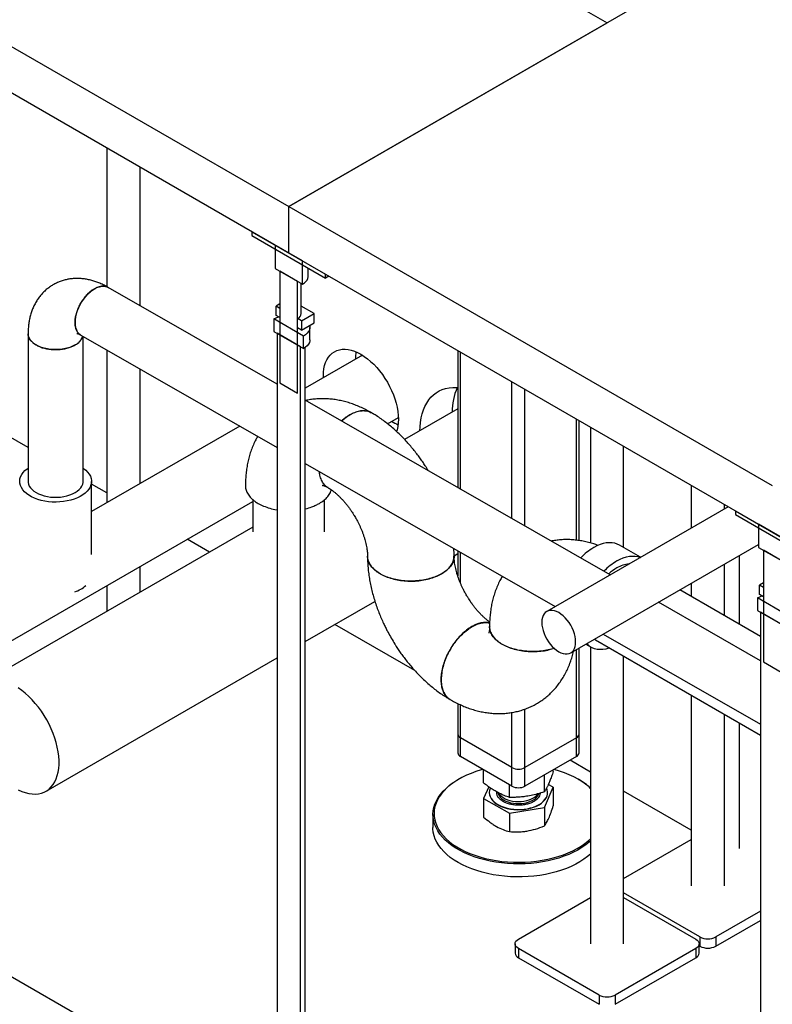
# Model space of a CAD drawing. Header units: millimetres. Extents: x 0 to 841, y 0 to 594.
# Tile 199 of 256: x 627 to 654, y 386 to 421. Entities that reach past the tile are written whole.
import ezdxf

# ---------------------------------------------------------------- set-up
doc = ezdxf.new("R2010")
doc.units = ezdxf.units.MM
doc.layers.add('TRAIT-FORT', color=4, linetype='Continuous', lineweight=25)

msp = doc.modelspace()

# ---------------------------------------------------------------- linework, layer by layer
at = {"layer": 'TRAIT-FORT', "color": 4, "linetype": 'Continuous', "lineweight": 25}
for p, q in [((630.969, 430.477), (647.94, 420.681)), ((619.797, 424.028), (636.768, 414.231)), ((653.738, 424.028), (636.768, 414.231)), ((636.768, 412.598), (619.797, 422.395)), ((721.62, 332.585), (568.885, 420.757)), ((636.768, 414.231), (647.94, 420.681)), ((630.389, 416.28), (630.389, 411.416)), ((631.549, 410.753), (631.549, 415.61)), ((636.768, 412.598), (636.768, 414.231)), ((636.768, 414.231), (653.738, 404.434)), ((635.476, 413.343), (638.059, 411.852)), ((635.476, 413.343), (635.476, 413.213)), ((635.476, 413.213), (638.059, 411.722)), ((636.287, 412.875), (636.287, 412.059)), ((637.248, 412.32), (636.287, 412.875)), ((653.738, 402.801), (636.768, 412.598)), ((637.248, 411.504), (637.248, 412.32)), ((637.448, 411.781), (637.448, 412.075)), ((636.287, 412.059), (637.248, 411.504)), ((636.456, 411.961), (636.456, 408.042)), ((637.079, 411.602), (636.456, 411.961)), ((638.059, 411.722), (638.059, 411.852)), ((638.172, 411.787), (638.059, 411.722)), ((636.357, 408), (630.434, 411.392)), ((637.079, 407.682), (637.079, 411.602)), ((637.208, 410.478), (637.208, 411.527)), ((636.456, 410.812), (636.322, 410.735)), ((636.456, 410.657), (636.322, 410.735)), ((636.322, 410.408), (636.322, 410.735)), ((637.659, 410.478), (637.208, 410.738)), ((636.456, 410.331), (636.322, 410.408)), ((636.456, 410.657), (636.456, 410.331)), ((637.213, 410.221), (637.659, 410.478)), ((637.659, 410.151), (637.659, 410.478)), ((636.244, 410.29), (636.244, 409.849)), ((637.291, 409.686), (636.244, 410.29)), ((637.213, 410.221), (637.079, 410.298)), ((637.079, 409.971), (637.079, 410.298)), ((637.213, 410.221), (637.213, 409.894)), ((637.213, 409.894), (637.659, 410.151)), ((627.62, 409.766), (627.62, 404.582)), ((629.472, 409.716), (636.357, 405.774)), ((629.552, 404.582), (629.552, 409.671)), ((636.244, 409.849), (637.291, 409.245)), ((636.357, 409.784), (636.357, 381.972)), ((637.178, 409.31), (636.357, 409.784)), ((637.213, 409.894), (637.079, 409.971)), ((637.291, 409.245), (637.291, 409.686)), ((637.508, 409.547), (637.508, 409.988)), ((627.62, 405.775), (621.183, 409.491)), ((637.178, 381.499), (637.178, 409.31)), ((630.389, 409.191), (630.389, 403.836)), ((637.348, 381.896), (637.348, 409.282)), ((639.354, 409.011), (637.348, 407.853)), ((639.354, 409.011), (637.348, 407.853)), ((642.698, 409.174), (642.698, 404.369)), ((642.792, 404.316), (642.792, 409.12)), ((631.549, 404.505), (631.549, 408.527)), ((636.456, 408.042), (637.079, 407.682)), ((644.602, 403.279), (644.602, 408.075)), ((645.055, 403.02), (645.055, 407.814)), ((648.052, 401.304), (637.348, 407.433)), ((642.698, 407.129), (640.835, 406.053)), ((642.698, 407.129), (640.835, 406.053)), ((640.232, 406.608), (640.614, 406.829)), ((640.232, 406.608), (640.614, 406.829)), ((646.865, 402.518), (646.865, 406.769)), ((646.959, 402.505), (646.959, 406.715)), ((635.047, 406.524), (629.846, 403.522)), ((635.047, 406.524), (629.846, 403.522)), ((647.36, 406.483), (647.36, 402.419)), ((648.52, 402.259), (648.52, 405.813)), ((637.348, 405.207), (646.116, 400.186)), ((629.846, 402.019), (629.846, 404.582)), ((629.846, 402.019), (629.846, 404.582)), ((630.389, 404.176), (629.846, 404.49)), ((650.895, 404.442), (650.895, 402.945)), ((623.538, 396.971), (635.508, 403.881)), ((623.538, 396.971), (635.508, 403.881)), ((635.508, 403.942), (635.508, 402.807)), ((635.508, 403.942), (635.508, 402.807)), ((638.028, 402.807), (638.028, 403.943)), ((638.028, 402.807), (638.028, 403.943)), ((652.055, 403.615), (652.055, 403.772)), ((652.192, 403.693), (645.823, 400.017)), ((652.447, 403.546), (655.029, 402.056)), ((652.447, 403.546), (652.447, 403.416)), ((652.447, 403.416), (655.029, 401.925)), ((635.508, 402.977), (626.051, 397.518)), ((635.508, 402.977), (626.051, 397.518)), ((653.257, 403.079), (653.257, 402.262)), ((654.219, 402.523), (653.257, 403.079)), ((633.987, 402.099), (633.204, 402.551)), ((642.57, 401.974), (642.698, 402.048)), ((642.57, 401.974), (642.698, 402.048)), ((642.698, 402.143), (642.698, 401.262)), ((642.792, 401.013), (642.792, 402.089)), ((646.663, 398.562), (653.257, 402.369)), ((649.114, 401.916), (648.37, 402.346)), ((653.257, 402.262), (654.219, 401.707)), ((654.049, 401.805), (653.427, 402.164)), ((653.427, 402.164), (653.427, 398.245)), ((652.579, 401.977), (652.579, 399.573)), ((631.549, 400.692), (631.549, 401.596)), ((652.055, 399.874), (652.055, 401.675)), ((650.895, 401.005), (650.895, 400.543)), ((653.427, 401.016), (653.293, 400.938)), ((630.389, 400.926), (630.389, 400.023)), ((653.328, 399.141), (650.495, 400.774)), ((653.427, 400.86), (653.293, 400.938)), ((653.293, 400.611), (653.293, 400.938)), ((653.427, 400.86), (653.427, 400.534)), ((637.348, 398.959), (639.792, 400.37)), ((637.348, 398.959), (639.792, 400.37)), ((653.328, 398.283), (649.739, 400.338)), ((654.261, 399.889), (653.215, 400.493)), ((653.215, 400.493), (653.215, 400.052)), ((653.427, 400.534), (653.293, 400.611)), ((653.215, 400.052), (654.261, 399.448)), ((653.328, 399.987), (653.328, 372.175)), ((654.148, 399.513), (653.328, 399.987)), ((641.197, 397.937), (638.387, 399.559)), ((647.533, 399.018), (653.328, 395.678)), ((647.803, 399.22), (653.328, 396.057)), ((646.865, 395.579), (646.865, 398.678)), ((646.959, 395.71), (646.959, 398.733)), ((647.194, 398.868), (647.382, 398.759)), ((647.36, 398.772), (647.36, 388.346)), ((628.251, 393.708), (636.357, 398.387)), ((628.251, 393.708), (636.357, 398.387)), ((648.52, 388.346), (648.52, 398.45)), ((653.427, 398.245), (654.049, 397.885)), ((650.895, 397.08), (650.895, 390.387)), ((642.698, 396.784), (642.698, 395.71)), ((642.792, 395.579), (642.792, 396.739)), ((645.055, 394.534), (645.055, 396.587)), ((644.602, 394.534), (644.602, 396.469)), ((652.055, 390.387), (652.055, 396.412)), ((652.579, 396.11), (652.579, 391.693)), ((642.698, 395.71), (642.698, 395.057)), ((644.602, 394.534), (642.792, 395.579)), ((642.792, 394.926), (642.792, 395.579)), ((646.865, 395.579), (645.055, 394.534)), ((646.865, 394.926), (646.865, 395.579)), ((646.959, 395.057), (646.959, 395.71)), ((644.602, 393.881), (642.792, 394.926)), ((646.865, 394.926), (645.055, 393.881)), ((647.36, 394.379), (646.639, 394.796)), ((643.606, 393.997), (643.606, 394.456)), ((644.602, 393.881), (644.602, 394.534)), ((645.055, 393.881), (645.055, 394.534)), ((646.051, 394.394), (646.051, 394.456)), ((642.735, 394.126), (642.707, 394.109)), ((645.738, 393.684), (645.738, 394.275)), ((646.95, 394.109), (646.922, 394.126)), ((643.788, 393.86), (643.606, 393.447)), ((644.515, 393.485), (644.515, 393.932)), ((645.738, 393.134), (646.051, 393.844)), ((646.051, 393.844), (645.876, 393.943)), ((646.051, 393.844), (646.051, 393.196)), ((643.606, 393.447), (644.515, 392.935)), ((643.606, 393.447), (643.606, 392.799)), ((643.806, 393.652), (643.806, 393.646)), ((645.851, 393.646), (645.851, 393.652)), ((650.895, 392.338), (648.52, 393.71)), ((644.515, 392.935), (645.738, 393.134)), ((645.738, 393.134), (645.738, 392.485)), ((641.829, 392.885), (641.829, 392.428)), ((644.515, 392.935), (644.515, 392.287)), ((648.52, 390.64), (650.895, 392.011)), ((644.829, 388.509), (647.36, 389.97)), ((651.193, 388.59), (648.52, 390.133)), ((648.52, 389.97), (651.051, 388.509)), ((653.328, 389.497), (651.758, 388.59)), ((651.758, 388.264), (653.328, 389.17)), ((651.193, 388.59), (651.193, 388.264)), ((651.758, 388.59), (651.758, 388.264)), ((644.711, 388.346), (644.711, 388.019)), ((651.168, 388.019), (651.168, 388.346)), ((651.168, 388.278), (651.193, 388.264)), ((647.657, 386.549), (644.829, 388.182)), ((644.829, 388.182), (644.829, 387.856)), ((651.051, 388.182), (648.223, 386.549)), ((651.051, 388.182), (651.051, 387.856)), ((644.829, 387.856), (647.657, 386.223)), ((648.223, 386.223), (651.051, 387.856)), ((647.657, 386.549), (647.657, 386.223)), ((648.223, 386.549), (648.223, 386.223))]:
    msp.add_line(p, q, dxfattribs=at)
at = {"layer": 'TRAIT-FORT', "color": 4, "linetype": 'Continuous', "lineweight": 25, "flags": 128}
for points in [[(637.248, 411.504), (637.315, 411.548), (637.369, 411.598), (637.409, 411.652), (637.436, 411.708), (637.447, 411.767), (637.448, 411.781)], [(630.432, 411.393), (630.403, 411.408), (630.338, 411.429), (630.267, 411.438), (630.191, 411.433), (630.113, 411.416), (630.031, 411.387), (629.949, 411.345)], [(629.949, 411.345), (629.867, 411.292), (629.786, 411.228), (629.707, 411.154), (629.632, 411.071), (629.562, 410.981), (629.497, 410.885), (629.439, 410.784), (629.388, 410.679), (629.346, 410.573), (629.312, 410.466), (629.288, 410.361), (629.273, 410.258), (629.269, 410.16), (629.274, 410.068), (629.289, 409.983), (629.314, 409.906), (629.348, 409.838), (629.391, 409.781), (629.442, 409.735), (629.472, 409.716)], [(636.244, 410.29), (636.324, 410.33), (636.405, 410.36)], [(637.497, 410.058), (637.506, 410.018), (637.506, 409.957), (637.491, 409.897), (637.461, 409.839), (637.417, 409.783), (637.36, 409.732), (637.291, 409.686)], [(629.269, 409.371), (629.181, 409.327), (629.085, 409.288), (628.982, 409.257), (628.873, 409.233), (628.76, 409.217), (628.644, 409.209), (628.527, 409.209), (628.412, 409.217), (628.298, 409.233), (628.189, 409.257), (628.086, 409.288), (627.99, 409.327), (627.903, 409.371), (627.825, 409.422), (627.759, 409.477), (627.705, 409.537), (627.663, 409.6), (627.636, 409.665), (627.621, 409.732), (627.62, 409.766)], [(637.508, 409.547), (637.506, 409.516), (637.491, 409.456), (637.461, 409.398), (637.417, 409.342), (637.36, 409.291), (637.291, 409.245)], [(637.985, 408.22), (637.984, 408.284), (637.989, 408.414), (638.004, 408.537), (638.028, 408.652), (638.063, 408.758), (638.107, 408.855), (638.16, 408.942), (638.222, 409.018), (638.291, 409.083), (638.369, 409.136), (638.454, 409.177), (638.545, 409.205), (638.642, 409.22), (638.743, 409.223), (638.849, 409.212), (638.959, 409.189), (639.071, 409.153), (639.185, 409.105), (639.299, 409.044), (639.414, 408.972), (639.528, 408.889), (639.64, 408.796), (639.75, 408.693), (639.856, 408.581), (639.957, 408.461), (640.054, 408.334), (640.145, 408.2), (640.23, 408.062), (640.308, 407.919), (640.377, 407.774), (640.439, 407.626), (640.492, 407.478), (640.536, 407.33), (640.571, 407.184), (640.595, 407.04), (640.61, 406.9), (640.615, 406.765), (640.61, 406.635), (640.595, 406.513), (640.571, 406.397), (640.552, 406.334)], [(641.371, 406.362), (641.376, 406.495), (641.391, 406.655), (641.415, 406.808), (641.45, 406.953), (641.494, 407.089), (641.547, 407.216), (641.609, 407.333), (641.68, 407.44), (641.76, 407.536), (641.848, 407.621), (641.943, 407.695), (642.046, 407.756), (642.156, 407.805), (642.272, 407.842), (642.394, 407.866), (642.521, 407.878), (642.652, 407.876), (642.698, 407.873)], [(629.552, 405.049), (629.566, 405.039), (629.645, 404.976), (629.711, 404.909), (629.765, 404.838), (629.806, 404.764), (629.832, 404.688), (629.845, 404.611), (629.843, 404.534), (629.827, 404.457), (629.797, 404.381), (629.753, 404.308), (629.696, 404.238), (629.626, 404.172), (629.545, 404.11), (629.453, 404.054), (629.351, 404.004), (629.24, 403.96), (629.122, 403.924), (628.997, 403.895), (628.868, 403.873), (628.736, 403.86), (628.602, 403.855), (628.468, 403.858), (628.336, 403.869), (628.206, 403.888), (628.08, 403.916), (627.961, 403.95), (627.848, 403.992), (627.743, 404.041), (627.649, 404.096), (627.564, 404.156), (627.492, 404.221), (627.431, 404.29), (627.384, 404.363), (627.351, 404.438), (627.331, 404.514), (627.326, 404.592), (627.335, 404.669), (627.358, 404.745), (627.395, 404.82), (627.445, 404.891), (627.509, 404.96), (627.584, 405.024), (627.62, 405.049)], [(629.552, 405.049), (629.566, 405.039), (629.645, 404.976), (629.711, 404.909), (629.765, 404.838), (629.806, 404.764), (629.832, 404.688), (629.845, 404.611), (629.843, 404.534), (629.827, 404.457), (629.797, 404.381), (629.753, 404.308), (629.696, 404.238), (629.626, 404.172), (629.545, 404.11), (629.453, 404.054), (629.351, 404.004), (629.24, 403.96), (629.122, 403.924), (628.997, 403.895), (628.868, 403.873), (628.736, 403.86), (628.602, 403.855), (628.468, 403.858), (628.336, 403.869), (628.206, 403.888), (628.08, 403.916), (627.961, 403.95), (627.848, 403.992), (627.743, 404.041), (627.649, 404.096), (627.564, 404.156), (627.492, 404.221), (627.431, 404.29), (627.384, 404.363), (627.351, 404.438), (627.331, 404.514), (627.326, 404.592), (627.335, 404.669), (627.358, 404.745), (627.395, 404.82), (627.445, 404.891), (627.509, 404.96), (627.584, 405.024), (627.62, 405.049)], [(627.62, 404.582), (627.621, 404.548), (627.636, 404.482), (627.663, 404.416), (627.705, 404.353), (627.759, 404.294), (627.825, 404.238), (627.903, 404.188), (627.99, 404.143), (628.086, 404.105), (628.189, 404.073), (628.298, 404.05), (628.412, 404.033), (628.527, 404.025), (628.644, 404.025), (628.76, 404.033), (628.873, 404.05), (628.982, 404.073), (629.085, 404.105), (629.181, 404.143), (629.269, 404.188)], [(629.269, 404.188), (629.346, 404.238), (629.412, 404.294), (629.467, 404.353), (629.508, 404.416), (629.536, 404.482), (629.55, 404.548), (629.552, 404.582)], [(648.37, 402.346), (648.297, 402.381), (648.209, 402.41), (648.114, 402.426), (648.015, 402.43), (647.911, 402.42), (647.804, 402.398), (647.694, 402.363), (647.582, 402.316), (647.47, 402.257)], [(648.282, 401.788), (648.395, 401.847), (648.506, 401.894), (648.616, 401.929), (648.724, 401.951), (648.827, 401.961), (648.927, 401.957), (649.021, 401.941), (649.108, 401.913)], [(653.215, 400.493), (653.295, 400.533), (653.376, 400.563)], [(646.243, 398.603), (646.32, 398.564), (646.397, 398.538), (646.47, 398.524), (646.54, 398.524), (646.604, 398.536), (646.663, 398.562), (646.714, 398.6), (646.757, 398.649), (646.792, 398.71), (646.817, 398.78), (646.832, 398.86), (646.837, 398.946), (646.832, 399.039), (646.817, 399.135), (646.792, 399.235), (646.757, 399.335), (646.714, 399.435), (646.663, 399.532), (646.604, 399.625), (646.54, 399.712), (646.47, 399.792), (646.397, 399.863), (646.32, 399.924), (646.243, 399.975), (646.165, 400.014), (646.089, 400.04), (646.015, 400.054), (645.946, 400.055), (645.881, 400.042), (645.823, 400.017), (645.772, 399.979), (645.728, 399.929), (645.694, 399.868), (645.669, 399.798), (645.654, 399.719), (645.649, 399.632), (645.654, 399.54), (645.669, 399.443), (645.694, 399.343), (645.728, 399.243), (645.772, 399.144), (645.823, 399.047), (645.881, 398.954), (645.946, 398.867), (646.015, 398.787), (646.089, 398.715), (646.165, 398.654), (646.243, 398.603)], [(647.496, 399.042), (647.506, 399.035), (647.533, 399.018)], [(648.03, 398.732), (648.003, 398.723), (647.894, 398.694), (647.789, 398.678), (647.687, 398.675), (647.59, 398.685), (647.498, 398.707), (647.413, 398.743), (647.334, 398.79), (647.263, 398.85), (647.227, 398.887)], [(627.276, 393.75), (627.4, 393.696), (627.523, 393.654), (627.644, 393.625), (627.761, 393.608), (627.874, 393.605), (627.982, 393.615), (628.085, 393.637), (628.182, 393.673), (628.273, 393.721), (628.356, 393.781), (628.431, 393.853), (628.498, 393.937), (628.556, 394.031), (628.605, 394.136), (628.645, 394.251), (628.675, 394.374), (628.695, 394.505), (628.705, 394.643), (628.705, 394.788), (628.695, 394.938), (628.675, 395.092), (628.645, 395.25), (628.605, 395.41), (628.556, 395.572), (628.498, 395.733), (628.431, 395.894), (628.356, 396.053), (628.273, 396.21), (628.182, 396.362), (628.085, 396.509), (627.982, 396.651), (627.874, 396.786), (627.761, 396.914), (627.644, 397.032), (627.523, 397.142), (627.4, 397.242), (627.276, 397.331)], [(627.276, 393.75), (627.4, 393.696), (627.523, 393.654), (627.644, 393.625), (627.761, 393.608), (627.874, 393.605), (627.982, 393.615), (628.085, 393.637), (628.182, 393.673), (628.273, 393.721), (628.356, 393.781), (628.431, 393.853), (628.498, 393.937), (628.556, 394.031), (628.605, 394.136), (628.645, 394.251), (628.675, 394.374), (628.695, 394.505), (628.705, 394.643), (628.705, 394.788), (628.695, 394.938), (628.675, 395.092), (628.645, 395.25), (628.605, 395.41), (628.556, 395.572), (628.498, 395.733), (628.431, 395.894), (628.356, 396.053), (628.273, 396.21), (628.182, 396.362), (628.085, 396.509), (627.982, 396.651), (627.874, 396.786), (627.761, 396.914), (627.644, 397.032), (627.523, 397.142), (627.4, 397.242), (627.276, 397.331)], [(643.585, 394.468), (643.519, 394.45), (643.339, 394.394), (643.166, 394.331), (643.001, 394.262), (642.845, 394.186), (642.698, 394.104), (642.561, 394.016), (642.435, 393.923), (642.321, 393.825), (642.218, 393.723), (642.128, 393.617), (642.051, 393.508), (641.987, 393.396), (641.937, 393.282), (641.9, 393.166), (641.877, 393.049), (641.869, 392.931), (641.874, 392.813), (641.894, 392.695), (641.927, 392.579), (641.975, 392.464), (642.036, 392.352), (642.11, 392.242), (642.197, 392.135), (642.297, 392.032), (642.409, 391.933), (642.532, 391.839), (642.666, 391.75), (642.811, 391.667), (642.965, 391.59), (643.128, 391.519), (643.3, 391.454), (643.478, 391.397), (643.663, 391.347), (643.853, 391.304), (644.049, 391.269), (644.247, 391.242), (644.449, 391.223), (644.652, 391.212), (644.857, 391.209), (645.061, 391.214), (645.264, 391.227), (645.465, 391.249), (645.663, 391.278), (645.857, 391.315)], [(647.36, 393.803), (647.306, 393.853), (647.188, 393.949), (647.059, 394.041), (646.92, 394.127), (646.77, 394.207), (646.611, 394.281), (646.444, 394.349), (646.269, 394.41), (646.087, 394.464), (646.072, 394.468)], [(645.871, 391.261), (645.674, 391.223), (645.473, 391.193), (645.27, 391.172), (645.064, 391.158), (644.857, 391.153), (644.65, 391.156), (644.444, 391.167), (644.24, 391.187), (644.038, 391.214), (643.84, 391.25), (643.647, 391.293), (643.46, 391.344), (643.279, 391.402), (643.105, 391.467), (642.94, 391.539), (642.784, 391.618), (642.637, 391.702), (642.501, 391.792), (642.376, 391.887), (642.263, 391.987), (642.161, 392.092), (642.073, 392.2), (641.998, 392.311), (641.936, 392.425), (641.888, 392.542), (641.854, 392.66), (641.834, 392.779), (641.829, 392.898), (641.837, 393.018), (641.86, 393.136), (641.898, 393.254), (641.949, 393.37), (642.014, 393.483), (642.092, 393.594), (642.183, 393.701), (642.287, 393.805), (642.403, 393.904), (642.531, 393.998), (642.669, 394.087), (642.707, 394.109)], [(643.847, 393.818), (643.838, 393.798), (643.815, 393.729), (643.806, 393.66), (643.812, 393.59), (643.832, 393.521), (643.866, 393.454), (643.913, 393.389), (643.974, 393.329), (644.046, 393.273), (644.129, 393.222), (644.222, 393.177), (644.324, 393.139), (644.432, 393.108), (644.547, 393.085), (644.665, 393.07), (644.785, 393.063), (644.907, 393.064), (645.027, 393.073), (645.144, 393.091), (645.257, 393.116), (645.363, 393.149), (645.463, 393.189), (645.553, 393.236), (645.633, 393.288), (645.702, 393.346), (645.759, 393.408), (645.802, 393.473), (645.832, 393.541), (645.848, 393.61), (645.85, 393.68), (645.837, 393.749), (645.815, 393.808)], [(643.806, 393.646), (643.812, 393.583), (643.832, 393.514), (643.866, 393.447), (643.913, 393.383), (643.974, 393.322), (644.046, 393.266), (644.129, 393.215), (644.222, 393.171), (644.324, 393.133), (644.432, 393.102), (644.547, 393.079), (644.665, 393.063), (644.785, 393.056), (644.907, 393.057), (645.027, 393.067), (645.144, 393.084), (645.257, 393.11), (645.363, 393.143), (645.463, 393.183), (645.553, 393.229), (645.633, 393.282), (645.702, 393.339), (645.759, 393.401), (645.802, 393.466), (645.832, 393.534), (645.848, 393.603), (645.851, 393.646)], [(644.109, 393.667), (644.11, 393.658), (644.124, 393.601), (644.151, 393.545), (644.191, 393.492), (644.244, 393.442), (644.308, 393.398), (644.382, 393.359), (644.465, 393.326), (644.555, 393.3), (644.651, 393.282)], [(644.135, 393.644), (644.143, 393.629), (644.18, 393.575), (644.23, 393.525), (644.291, 393.479), (644.363, 393.439), (644.444, 393.404), (644.532, 393.377), (644.626, 393.357), (644.725, 393.344), (644.825, 393.34), (644.925, 393.344), (645.023, 393.356), (645.118, 393.375), (645.207, 393.402), (645.288, 393.436), (645.361, 393.476), (645.423, 393.521), (645.474, 393.571), (645.503, 393.61)], [(644.651, 393.282), (644.749, 393.272), (644.85, 393.27), (644.95, 393.275), (645.047, 393.289), (645.141, 393.31), (645.228, 393.339), (645.307, 393.375), (645.378, 393.416), (645.437, 393.463), (645.485, 393.514), (645.52, 393.568), (645.541, 393.623)], [(647.36, 391.498), (647.254, 391.408), (647.127, 391.314), (646.988, 391.225), (646.839, 391.142), (646.681, 391.065), (646.514, 390.995), (646.338, 390.931), (646.156, 390.874), (645.967, 390.825), (645.773, 390.784), (645.574, 390.75), (645.372, 390.724), (645.167, 390.707), (644.961, 390.697), (644.754, 390.696), (644.547, 390.703), (644.341, 390.719), (644.138, 390.742), (643.939, 390.774), (643.743, 390.813), (643.553, 390.86), (643.368, 390.915), (643.191, 390.976), (643.022, 391.045), (642.861, 391.12), (642.709, 391.202), (642.568, 391.289), (642.437, 391.382), (642.318, 391.48), (642.21, 391.582), (642.116, 391.688), (642.034, 391.798), (641.965, 391.911), (641.91, 392.026), (641.869, 392.143), (641.842, 392.262), (641.83, 392.381), (641.829, 392.428)], [(645.857, 391.315), (646.046, 391.36), (646.229, 391.412), (646.406, 391.471), (646.575, 391.538), (646.735, 391.61), (646.887, 391.69), (647.029, 391.774), (647.16, 391.865), (647.281, 391.96), (647.36, 392.032)], [(647.36, 391.955), (647.314, 391.915), (647.192, 391.818), (647.059, 391.726), (646.915, 391.64), (646.761, 391.56), (646.598, 391.486), (646.427, 391.419), (646.248, 391.359), (646.062, 391.306), (645.871, 391.261)], [(644.829, 388.182), (644.779, 388.217), (644.742, 388.257), (644.719, 388.3), (644.711, 388.346), (644.719, 388.391), (644.742, 388.434), (644.779, 388.474), (644.829, 388.509)], [(651.051, 388.509), (651.101, 388.474), (651.138, 388.434), (651.161, 388.391), (651.168, 388.346), (651.161, 388.3), (651.138, 388.257), (651.101, 388.217), (651.051, 388.182)]]:
    msp.add_lwpolyline(points, dxfattribs=at)
at = {"layer": 'TRAIT-FORT', "color": 4, "linetype": 'Continuous', "lineweight": 25}
for centre, radius, start, end in [((636.99, 410.498), 0.219, 294.0289, 354.6509), ((629.034, 409.851), 0.534, 296.0146, 341.0015), ((640.752, 408.937), 1.637, 173.1911, 182.213), ((644.605, 407.027), 2.103, 156.2409, 180.3164), ((641.249, 408.076), 1.637, 237.7813, 246.8039), ((648.597, 400.364), 2.203, 120.7694, 135.8809), ((649.393, 399.916), 2.176, 120.68, 135.8851), ((649.145, 400.071), 1.707, 120.3788, 132.2092), ((648.802, 400.695), 0.995, 94.979, 121.5352), ((628.889, 401.796), 1.155, 289.0281, 310.9665), ((642.859, 395.726), 0.161, 185.6948, 245.6253), ((646.799, 395.726), 0.161, 294.3747, 354.3052), ((642.859, 395.073), 0.161, 185.6948, 245.6253), ((646.799, 395.073), 0.161, 294.3747, 354.3052), ((644.829, 394.971), 0.492, 242.6097, 297.3903), ((645.794, 392.072), 2.343, 48.0653, 60.434), ((644.829, 394.318), 0.492, 242.6097, 297.3903), ((651.475, 389.136), 0.615, 242.6097, 297.3903), ((651.475, 388.81), 0.615, 242.6097, 297.3903), ((644.912, 388.039), 0.201, 185.6948, 245.6253), ((650.968, 388.039), 0.201, 294.3747, 354.3052), ((647.94, 387.095), 0.615, 242.6097, 297.3903)]:
    msp.add_arc(centre, radius, start, end, dxfattribs=at)
for points, knots in [([(630.435, 411.391), (630.431, 411.393), (630.382, 411.423), (630.285, 411.472), (630.144, 411.538), (629.999, 411.593), (629.854, 411.638), (629.707, 411.673), (629.56, 411.696), (629.414, 411.707), (629.269, 411.707), (629.126, 411.696), (628.986, 411.673), (628.848, 411.638), (628.714, 411.591), (628.585, 411.533), (628.461, 411.464), (628.342, 411.383), (628.23, 411.292), (628.125, 411.189), (628.028, 411.075), (627.94, 410.951), (627.86, 410.816), (627.793, 410.676), (627.738, 410.532), (627.694, 410.386), (627.66, 410.234), (627.636, 410.077), (627.622, 409.92), (627.621, 409.815), (627.62, 409.766)], [0, 0, 0, 0, 0.002884, 0.040637, 0.078455, 0.1162, 0.153736, 0.190953, 0.227777, 0.264179, 0.300175, 0.335813, 0.37117, 0.406337, 0.441418, 0.476521, 0.511766, 0.547275, 0.583148, 0.619519, 0.656543, 0.694385, 0.733224, 0.773245, 0.810139, 0.847766, 0.88608, 0.924984, 0.964327, 1, 1, 1, 1]), ([(629.47, 409.721), (629.461, 409.725), (629.423, 409.743), (629.371, 409.799), (629.317, 409.886), (629.283, 409.993), (629.266, 410.117), (629.27, 410.251), (629.293, 410.396), (629.334, 410.544), (629.394, 410.694), (629.468, 410.838), (629.557, 410.976), (629.657, 411.1), (629.766, 411.21), (629.865, 411.289), (629.966, 411.354), (630.066, 411.402), (630.178, 411.434), (630.284, 411.439), (630.37, 411.425), (630.416, 411.399), (630.433, 411.389)], [0, 0, 0, 0, 0.017723, 0.07218, 0.125102, 0.179559, 0.232481, 0.286938, 0.33986, 0.394317, 0.447239, 0.501696, 0.554618, 0.609074, 0.661996, 0.716453, 0.749984, 0.802906, 0.857362, 0.910284, 0.964741, 1, 1, 1, 1]), ([(627.623, 409.766), (627.622, 409.755), (627.619, 409.713), (627.641, 409.641), (627.689, 409.55), (627.765, 409.467), (627.864, 409.391), (627.982, 409.327), (628.119, 409.274), (628.268, 409.236), (628.427, 409.213), (628.589, 409.205), (628.753, 409.214), (628.91, 409.238), (629.06, 409.277), (629.179, 409.323), (629.285, 409.378), (629.377, 409.441), (629.459, 409.522), (629.515, 409.602), (629.53, 409.656), (629.537, 409.679)], [0, 0, 0, 0, 0.0185568, 0.0758817, 0.1315911, 0.188916, 0.2446253, 0.3019502, 0.3576596, 0.4149845, 0.4706938, 0.5280187, 0.5837281, 0.641053, 0.6967623, 0.7540872, 0.7893836, 0.8450929, 0.9024178, 0.9581271, 1, 1, 1, 1]), ([(629.335, 409.775), (629.335, 409.775), (629.333, 409.775), (629.342, 409.774), (629.36, 409.769), (629.389, 409.758), (629.424, 409.743), (629.454, 409.726), (629.469, 409.718)], [0, 0, 0, 0, 0.067302, 0.258991, 0.446118, 0.631323, 0.816195, 1, 1, 1, 1]), ([(639.665, 406.994), (639.655, 407), (639.587, 407.041), (639.458, 407.108), (639.277, 407.194), (639.093, 407.269), (638.908, 407.334), (638.722, 407.387), (638.535, 407.43), (638.348, 407.46), (638.163, 407.479), (637.978, 407.487), (637.796, 407.482), (637.616, 407.466), (637.473, 407.445), (637.392, 407.426), (637.369, 407.421)], [0, 0, 0, 0, 0.013689, 0.096016, 0.178365, 0.260529, 0.342306, 0.423514, 0.504011, 0.583704, 0.662553, 0.740571, 0.817814, 0.894373, 0.970361, 1, 1, 1, 1]), ([(638.619, 406.705), (638.636, 406.722), (638.69, 406.774), (638.787, 406.846), (638.866, 406.895), (638.906, 406.92)], [0, 0, 0, 0, 0.183579, 0.59179, 1, 1, 1, 1]), ([(639.673, 406.99), (639.672, 406.991), (639.632, 407.022), (639.531, 407.051), (639.377, 407.069), (639.206, 407.043), (639.05, 406.988), (638.892, 406.906), (638.756, 406.818), (638.663, 406.733), (638.627, 406.701)], [0, 0, 0, 0, 0.007046, 0.164168, 0.325846, 0.482968, 0.644646, 0.744195, 0.901317, 1, 1, 1, 1]), ([(638.906, 406.92), (638.966, 406.951), (639.087, 407.014), (639.263, 407.062), (639.429, 407.07), (639.565, 407.048), (639.635, 407.007), (639.663, 406.991)], [0, 0, 0, 0, 0.215228, 0.4304559, 0.6456839, 0.8609119, 1, 1, 1, 1]), ([(641.662, 404.963), (641.646, 404.99), (641.613, 405.046), (641.548, 405.147), (641.468, 405.268), (641.368, 405.409), (641.26, 405.555), (641.143, 405.704), (641.018, 405.853), (640.886, 406.002), (640.747, 406.148), (640.602, 406.29), (640.451, 406.428), (640.294, 406.561), (640.133, 406.687), (639.966, 406.806), (639.813, 406.908), (639.714, 406.966), (639.673, 406.989)], [0, 0, 0, 0, 0.031998, 0.06543, 0.120872, 0.178471, 0.240292, 0.304844, 0.371544, 0.439936, 0.509707, 0.580631, 0.652539, 0.7253, 0.7988, 0.872931, 0.947582, 1, 1, 1, 1]), ([(635.676, 406.164), (635.654, 406.125), (635.598, 406.028), (635.523, 405.864), (635.45, 405.679), (635.389, 405.491), (635.341, 405.304), (635.302, 405.11), (635.273, 404.911), (635.255, 404.707), (635.247, 404.546), (635.248, 404.453), (635.249, 404.43)], [0, 0, 0, 0, 0.075596, 0.1883415, 0.3039089, 0.4102211, 0.5181845, 0.6276661, 0.7384576, 0.8502845, 0.9628335, 1, 1, 1, 1]), ([(638.157, 404.362), (638.141, 404.369), (638.08, 404.399), (637.997, 404.487), (637.912, 404.624), (637.865, 404.776), (637.844, 404.878), (637.842, 404.923), (637.842, 404.924)], [0, 0, 0, 0, 0.089556, 0.338057, 0.586559, 0.83506, 0.998198, 1, 1, 1, 1]), ([(635.252, 404.43), (635.251, 404.414), (635.246, 404.348), (635.281, 404.234), (635.357, 404.092), (635.463, 403.975), (635.577, 403.881), (635.654, 403.834), (635.693, 403.81)], [0, 0, 0, 0, 0.070353, 0.288261, 0.500028, 0.717935, 0.858102, 1, 1, 1, 1]), ([(637.348, 403.62), (637.348, 403.62), (637.431, 403.635), (637.556, 403.678), (637.719, 403.744), (637.865, 403.82), (638.013, 403.92), (638.142, 404.048), (638.229, 404.171), (638.252, 404.253), (638.262, 404.287)], [0, 0, 0, 0, 0.001411, 0.170154, 0.278696, 0.388578, 0.552565, 0.721308, 0.885295, 1, 1, 1, 1]), ([(637.945, 404.445), (637.945, 404.445), (637.943, 404.445), (637.95, 404.445), (637.965, 404.441), (637.992, 404.433), (638.027, 404.421), (638.071, 404.401), (638.114, 404.38), (638.144, 404.363), (638.154, 404.357)], [0, 0, 0, 0, 0.010759, 0.168027, 0.321148, 0.471809, 0.62133, 0.770621, 0.92026, 1, 1, 1, 1]), ([(638.151, 404.359), (638.156, 404.356), (638.18, 404.342), (638.23, 404.31), (638.299, 404.261), (638.373, 404.204), (638.45, 404.139), (638.529, 404.066), (638.609, 403.985), (638.689, 403.899), (638.767, 403.807), (638.843, 403.712), (638.911, 403.619), (638.969, 403.536), (639.02, 403.458), (639.064, 403.386), (639.093, 403.337), (639.105, 403.316)], [0, 0, 0, 0, 0.019549, 0.094131, 0.169502, 0.245698, 0.322687, 0.400375, 0.478588, 0.557045, 0.635262, 0.712255, 0.785438, 0.847967, 0.897572, 0.955583, 1, 1, 1, 1]), ([(635.693, 403.81), (635.755, 403.777), (635.882, 403.711), (636.105, 403.639), (636.266, 403.597), (636.353, 403.587), (636.357, 403.586)], [0, 0, 0, 0, 0.324725, 0.658867, 0.983592, 1, 1, 1, 1]), ([(639.105, 403.316), (639.129, 403.274), (639.163, 403.213), (639.21, 403.123), (639.248, 403.044), (639.291, 402.951), (639.332, 402.853), (639.371, 402.752), (639.406, 402.649), (639.438, 402.546), (639.465, 402.445), (639.488, 402.346), (639.505, 402.252), (639.518, 402.164), (639.527, 402.081), (639.531, 402.012), (639.531, 401.974), (639.531, 401.958)], [0, 0, 0, 0, 0.08761, 0.123573, 0.183075, 0.244695, 0.310514, 0.378792, 0.448759, 0.519788, 0.591412, 0.663275, 0.735111, 0.806726, 0.877993, 0.948852, 1, 1, 1, 1]), ([(647.625, 402.334), (647.575, 402.352), (647.464, 402.392), (647.289, 402.441), (647.102, 402.484), (646.916, 402.514), (646.73, 402.534), (646.546, 402.541), (646.363, 402.537), (646.183, 402.519), (646.058, 402.502), (645.993, 402.487), (645.987, 402.486)], [0, 0, 0, 0, 0.094517, 0.210165, 0.3248, 0.438288, 0.550576, 0.66168, 0.771681, 0.880706, 0.988919, 1, 1, 1, 1]), ([(642.57, 401.958), (642.57, 402.005), (642.571, 402.092), (642.565, 402.18), (642.562, 402.221)], [0, 0, 0, 0, 0.539323, 1, 1, 1, 1]), ([(642.564, 402.006), (642.567, 401.974), (642.575, 401.891), (642.539, 401.761), (642.461, 401.619), (642.356, 401.502), (642.241, 401.409), (642.11, 401.324), (641.936, 401.239), (641.715, 401.164), (641.474, 401.11), (641.222, 401.082), (640.964, 401.077), (640.71, 401.098), (640.464, 401.144), (640.237, 401.212), (640.031, 401.302), (639.855, 401.41), (639.712, 401.534), (639.609, 401.669), (639.543, 401.812), (639.536, 401.909), (639.532, 401.957)], [0, 0, 0, 0, 0.034758, 0.088278, 0.14029, 0.19381, 0.228236, 0.263088, 0.315099, 0.36862, 0.420631, 0.474152, 0.526163, 0.579683, 0.631695, 0.685215, 0.737227, 0.790747, 0.842759, 0.896279, 0.948291, 1, 1, 1, 1]), ([(639.532, 401.957), (639.532, 401.91), (639.532, 401.793), (639.544, 401.604), (639.565, 401.391), (639.595, 401.177), (639.635, 400.963), (639.683, 400.751), (639.739, 400.539), (639.803, 400.331), (639.874, 400.125), (639.951, 399.925), (640.031, 399.735), (640.109, 399.564), (640.181, 399.418), (640.263, 399.259), (640.325, 399.149), (640.364, 399.079)], [0, 0, 0, 0, 0.049456, 0.123216, 0.196847, 0.270217, 0.343238, 0.415836, 0.487935, 0.559432, 0.630144, 0.699684, 0.767092, 0.829302, 0.879193, 0.923572, 1, 1, 1, 1]), ([(639.532, 401.957), (639.532, 401.91), (639.532, 401.793), (639.544, 401.604), (639.565, 401.391), (639.595, 401.177), (639.635, 400.963), (639.683, 400.751), (639.739, 400.539), (639.803, 400.331), (639.874, 400.125), (639.951, 399.925), (640.031, 399.735), (640.109, 399.564), (640.181, 399.418), (640.263, 399.259), (640.325, 399.149), (640.364, 399.079)], [0, 0, 0, 0, 0.049456, 0.123216, 0.196847, 0.270217, 0.343238, 0.415836, 0.487935, 0.559432, 0.630144, 0.699684, 0.767092, 0.829302, 0.879193, 0.923572, 1, 1, 1, 1]), ([(642.567, 401.957), (642.568, 401.941), (642.573, 401.875), (642.538, 401.761), (642.462, 401.619), (642.356, 401.502), (642.241, 401.409), (642.11, 401.324), (641.936, 401.239), (641.715, 401.164), (641.474, 401.11), (641.222, 401.082), (640.964, 401.077), (640.71, 401.098), (640.464, 401.144), (640.237, 401.212), (640.031, 401.302), (639.855, 401.41), (639.712, 401.534), (639.609, 401.669), (639.543, 401.812), (639.536, 401.909), (639.532, 401.957)], [0, 0, 0, 0, 0.017473, 0.071951, 0.124894, 0.179373, 0.214416, 0.249891, 0.302834, 0.357313, 0.410256, 0.464735, 0.517678, 0.572157, 0.6251, 0.679578, 0.732522, 0.787, 0.839943, 0.894422, 0.947365, 1, 1, 1, 1]), ([(639.536, 401.958), (639.535, 401.942), (639.529, 401.875), (639.564, 401.761), (639.641, 401.619), (639.746, 401.502), (639.862, 401.409), (639.993, 401.324), (640.167, 401.239), (640.388, 401.164), (640.629, 401.11), (640.88, 401.082), (641.139, 401.077), (641.392, 401.098), (641.638, 401.144), (641.84, 401.204), (642.003, 401.271), (642.085, 401.315), (642.126, 401.337)], [0, 0, 0, 0, 0.023865, 0.096451, 0.166992, 0.239578, 0.286268, 0.333535, 0.404076, 0.476662, 0.547203, 0.619789, 0.69033, 0.762916, 0.833456, 0.906043, 0.952733, 1, 1, 1, 1]), ([(642.126, 401.337), (642.183, 401.373), (642.298, 401.446), (642.427, 401.575), (642.518, 401.714), (642.567, 401.843), (642.567, 401.926), (642.567, 401.958)], [0, 0, 0, 0, 0.211605, 0.429347, 0.640953, 0.858695, 1, 1, 1, 1]), ([(642.997, 400.599), (642.973, 400.642), (642.939, 400.702), (642.893, 400.793), (642.854, 400.871), (642.812, 400.964), (642.771, 401.062), (642.732, 401.164), (642.696, 401.267), (642.664, 401.37), (642.637, 401.471), (642.615, 401.569), (642.597, 401.663), (642.584, 401.752), (642.576, 401.834), (642.572, 401.903), (642.572, 401.941), (642.572, 401.957)], [0, 0, 0, 0, 0.087604, 0.123565, 0.183063, 0.24468, 0.310494, 0.378768, 0.448731, 0.519755, 0.591374, 0.663233, 0.735065, 0.806675, 0.877937, 0.948792, 1, 1, 1, 1]), ([(642.997, 400.599), (642.973, 400.642), (642.939, 400.702), (642.893, 400.793), (642.854, 400.871), (642.812, 400.964), (642.771, 401.062), (642.732, 401.164), (642.696, 401.267), (642.664, 401.37), (642.637, 401.471), (642.615, 401.569), (642.597, 401.663), (642.584, 401.752), (642.576, 401.834), (642.572, 401.903), (642.572, 401.941), (642.572, 401.957)], [0, 0, 0, 0, 0.087604, 0.123565, 0.183063, 0.24468, 0.310494, 0.378768, 0.448731, 0.519755, 0.591374, 0.663233, 0.735065, 0.806675, 0.877937, 0.948792, 1, 1, 1, 1]), ([(644.261, 401.248), (644.233, 401.199), (644.171, 401.092), (644.09, 400.918), (644.017, 400.733), (643.957, 400.546), (643.908, 400.358), (643.869, 400.164), (643.841, 399.965), (643.823, 399.761), (643.815, 399.601), (643.816, 399.507), (643.816, 399.484)], [0, 0, 0, 0, 0.093437, 0.204006, 0.317343, 0.421604, 0.527483, 0.634852, 0.743505, 0.853174, 0.963551, 1, 1, 1, 1]), ([(643.819, 399.644), (643.814, 399.648), (643.785, 399.668), (643.729, 399.712), (643.653, 399.777), (643.574, 399.85), (643.494, 399.93), (643.414, 400.017), (643.335, 400.109), (643.26, 400.204), (643.192, 400.296), (643.134, 400.379), (643.083, 400.458), (643.038, 400.529), (643.01, 400.578), (642.997, 400.599)], [0, 0, 0, 0, 0.020751, 0.110594, 0.201374, 0.292976, 0.385198, 0.477708, 0.569934, 0.660717, 0.747007, 0.820737, 0.879226, 0.947628, 1, 1, 1, 1]), ([(643.819, 399.644), (643.814, 399.648), (643.785, 399.668), (643.729, 399.712), (643.653, 399.777), (643.574, 399.85), (643.494, 399.93), (643.414, 400.017), (643.335, 400.109), (643.26, 400.204), (643.192, 400.296), (643.134, 400.379), (643.083, 400.458), (643.038, 400.529), (643.01, 400.578), (642.997, 400.599)], [0, 0, 0, 0, 0.020751, 0.110594, 0.201374, 0.292976, 0.385198, 0.477708, 0.569934, 0.660717, 0.747007, 0.820737, 0.879226, 0.947628, 1, 1, 1, 1]), ([(643.818, 399.605), (643.799, 399.612), (643.733, 399.633), (643.6, 399.63), (643.447, 399.599), (643.308, 399.546), (643.17, 399.475), (643.009, 399.366), (642.834, 399.213), (642.667, 399.03), (642.517, 398.827), (642.385, 398.605), (642.276, 398.375), (642.193, 398.138), (642.139, 397.907), (642.115, 397.683), (642.121, 397.477), (642.157, 397.29), (642.224, 397.133), (642.316, 397.004), (642.397, 396.949), (642.437, 396.921)], [0, 0, 0, 0, 0.022602, 0.078321, 0.135656, 0.172536, 0.209872, 0.265591, 0.322926, 0.378645, 0.43598, 0.4917, 0.549035, 0.604754, 0.662089, 0.717808, 0.775143, 0.830862, 0.888197, 0.943916, 1, 1, 1, 1]), ([(642.431, 396.929), (642.417, 396.936), (642.358, 396.964), (642.277, 397.051), (642.193, 397.188), (642.139, 397.356), (642.115, 397.55), (642.121, 397.762), (642.158, 397.989), (642.223, 398.222), (642.317, 398.457), (642.435, 398.683), (642.576, 398.899), (642.733, 399.095), (642.904, 399.268), (643.06, 399.393), (643.219, 399.494), (643.378, 399.571), (643.552, 399.619), (643.702, 399.632), (643.784, 399.612), (643.818, 399.604)], [0, 0, 0, 0, 0.0180168, 0.0755708, 0.1315028, 0.1890568, 0.2449888, 0.3025428, 0.3584748, 0.4160289, 0.4719609, 0.5295149, 0.5854469, 0.6430009, 0.6989329, 0.7564869, 0.7919243, 0.8478563, 0.9054104, 0.9613424, 1, 1, 1, 1]), ([(642.431, 396.929), (642.417, 396.936), (642.358, 396.964), (642.277, 397.051), (642.193, 397.188), (642.139, 397.356), (642.115, 397.55), (642.121, 397.762), (642.158, 397.989), (642.223, 398.222), (642.317, 398.457), (642.435, 398.683), (642.576, 398.899), (642.733, 399.095), (642.904, 399.268), (643.06, 399.393), (643.219, 399.494), (643.378, 399.571), (643.552, 399.619), (643.702, 399.632), (643.784, 399.612), (643.818, 399.604)], [0, 0, 0, 0, 0.018017, 0.075571, 0.131503, 0.189057, 0.244989, 0.302543, 0.358475, 0.416029, 0.471961, 0.529515, 0.585447, 0.643001, 0.698933, 0.756487, 0.791924, 0.847856, 0.90541, 0.961342, 1, 1, 1, 1]), ([(643.815, 399.485), (643.815, 399.479), (643.815, 399.45), (643.813, 399.407), (643.808, 399.357), (643.802, 399.317), (643.796, 399.287), (643.79, 399.266), (643.787, 399.256), (643.787, 399.257), (643.787, 399.257)], [0, 0, 0, 0, 0.03935, 0.182508, 0.32538, 0.468511, 0.612566, 0.758341, 0.907055, 1, 1, 1, 1]), ([(646.084, 398.725), (646.054, 398.714), (645.952, 398.677), (645.755, 398.638), (645.504, 398.608), (645.246, 398.605), (644.992, 398.626), (644.747, 398.671), (644.518, 398.74), (644.314, 398.83), (644.137, 398.938), (643.995, 399.062), (643.892, 399.197), (643.827, 399.34), (643.819, 399.437), (643.816, 399.485)], [0, 0, 0, 0, 0.033077, 0.113841, 0.194604, 0.275367, 0.356131, 0.436894, 0.517657, 0.598421, 0.679184, 0.759947, 0.840711, 0.921474, 1, 1, 1, 1]), ([(643.82, 399.484), (643.818, 399.468), (643.813, 399.402), (643.848, 399.288), (643.925, 399.146), (644.03, 399.029), (644.145, 398.935), (644.222, 398.888), (644.26, 398.864)], [0, 0, 0, 0, 0.070353, 0.288261, 0.500028, 0.717935, 0.858102, 1, 1, 1, 1]), ([(640.364, 399.079), (640.406, 399.009), (640.464, 398.911), (640.555, 398.769), (640.635, 398.648), (640.734, 398.506), (640.842, 398.36), (640.959, 398.211), (641.084, 398.062), (641.217, 397.913), (641.356, 397.768), (641.501, 397.625), (641.652, 397.487), (641.808, 397.355), (641.97, 397.228), (642.136, 397.109), (642.289, 397.007), (642.388, 396.95), (642.429, 396.926)], [0, 0, 0, 0, 0.077726, 0.109579, 0.162403, 0.217282, 0.276184, 0.337687, 0.401237, 0.4664, 0.532877, 0.600451, 0.668964, 0.738288, 0.808317, 0.878948, 0.950073, 1, 1, 1, 1]), ([(640.364, 399.079), (640.406, 399.009), (640.464, 398.911), (640.555, 398.769), (640.635, 398.648), (640.734, 398.506), (640.842, 398.36), (640.959, 398.211), (641.084, 398.062), (641.217, 397.913), (641.356, 397.768), (641.501, 397.625), (641.652, 397.487), (641.808, 397.355), (641.97, 397.228), (642.136, 397.109), (642.289, 397.007), (642.388, 396.95), (642.429, 396.926)], [0, 0, 0, 0, 0.077726, 0.109579, 0.162403, 0.217282, 0.276184, 0.337687, 0.401237, 0.4664, 0.532877, 0.600451, 0.668964, 0.738288, 0.808317, 0.878948, 0.950073, 1, 1, 1, 1]), ([(642.437, 396.921), (642.447, 396.915), (642.515, 396.874), (642.645, 396.808), (642.826, 396.722), (643.009, 396.646), (643.195, 396.582), (643.381, 396.528), (643.568, 396.486), (643.754, 396.455), (643.94, 396.436), (644.124, 396.429), (644.307, 396.433), (644.487, 396.449), (644.665, 396.477), (644.839, 396.517), (645.01, 396.568), (645.177, 396.631), (645.338, 396.706), (645.495, 396.792), (645.646, 396.889), (645.79, 396.997), (645.928, 397.116), (646.058, 397.246), (646.18, 397.386), (646.294, 397.537), (646.399, 397.698), (646.494, 397.869), (646.58, 398.051), (646.653, 398.237), (646.712, 398.424), (646.748, 398.55), (646.761, 398.616), (646.761, 398.619)], [0, 0, 0, 0, 0.005909, 0.041526, 0.077153, 0.112699, 0.148079, 0.183212, 0.218038, 0.252515, 0.286628, 0.320381, 0.353798, 0.38692, 0.419795, 0.452479, 0.485035, 0.517526, 0.55002, 0.582587, 0.615299, 0.648214, 0.681404, 0.714951, 0.748943, 0.783472, 0.818634, 0.854527, 0.891249, 0.928891, 0.963517, 0.998682, 1, 1, 1, 1]), ([(644.26, 398.864), (644.323, 398.832), (644.449, 398.765), (644.672, 398.691), (644.913, 398.637), (645.164, 398.609), (645.422, 398.604), (645.675, 398.626), (645.901, 398.665), (646.029, 398.707), (646.084, 398.724)], [0, 0, 0, 0, 0.127662, 0.259026, 0.386687, 0.518051, 0.645713, 0.777077, 0.904739, 1, 1, 1, 1]), ([(646.051, 394.394), (646.03, 394.334), (645.991, 394.22), (645.932, 394.07), (645.881, 393.95), (645.833, 393.85), (645.786, 393.763), (645.754, 393.711), (645.738, 393.684)], [0, 0, 0, 0, 0.202068, 0.3827, 0.555315, 0.692992, 0.838894, 1, 1, 1, 1]), ([(644.515, 393.485), (644.454, 393.507), (644.339, 393.547), (644.17, 393.624), (644.02, 393.706), (643.881, 393.794), (643.746, 393.888), (643.654, 393.96), (643.606, 393.997)], [0, 0, 0, 0, 0.202068, 0.3827, 0.555315, 0.692992, 0.838894, 1, 1, 1, 1]), ([(644.641, 393.227), (644.596, 393.235), (644.505, 393.252), (644.378, 393.296), (644.264, 393.354), (644.17, 393.427), (644.115, 393.495), (644.087, 393.553), (644.069, 393.61), (644.07, 393.653), (644.07, 393.681)], [0, 0, 0, 0, 0.1319351, 0.271773, 0.4174245, 0.566167, 0.7149095, 0.7878187, 0.860748, 1, 1, 1, 1]), ([(645.738, 393.684), (645.656, 393.657), (645.501, 393.608), (645.274, 393.553), (645.072, 393.518), (644.885, 393.497), (644.704, 393.486), (644.58, 393.485), (644.515, 393.485)], [0, 0, 0, 0, 0.202068, 0.3827, 0.555315, 0.692992, 0.838894, 1, 1, 1, 1]), ([(645.565, 393.544), (645.551, 393.518), (645.523, 393.466), (645.447, 393.392), (645.345, 393.326), (645.219, 393.272), (645.1, 393.241), (645.001, 393.224), (644.902, 393.214), (644.78, 393.211), (644.686, 393.222), (644.641, 393.227)], [0, 0, 0, 0, 0.116497, 0.239972, 0.36858, 0.499917, 0.631255, 0.695633, 0.760028, 0.883503, 1, 1, 1, 1]), ([(645.586, 393.637), (645.586, 393.633), (645.589, 393.601), (645.576, 393.57), (645.565, 393.544)], [0, 0, 0, 0, 0.150989, 1, 1, 1, 1]), ([(645.894, 392.761), (645.921, 392.824), (645.974, 392.953), (646.025, 393.114), (646.051, 393.196)], [0, 0, 0, 0, 0.494511, 1, 1, 1, 1]), ([(643.606, 392.799), (643.68, 392.736), (643.791, 392.64), (643.944, 392.532), (644.021, 392.486), (644.06, 392.463)], [0, 0, 0, 0, 0.4952513, 0.7468182, 1, 1, 1, 1]), ([(645.738, 392.485), (645.763, 392.521), (645.801, 392.576), (645.854, 392.673), (645.881, 392.731), (645.894, 392.761)], [0, 0, 0, 0, 0.495251, 0.746818, 1, 1, 1, 1]), ([(644.06, 392.463), (644.136, 392.424), (644.29, 392.346), (644.439, 392.307), (644.515, 392.287)], [0, 0, 0, 0, 0.494511, 1, 1, 1, 1]), ([(645.126, 392.306), (645.229, 392.327), (645.436, 392.369), (645.636, 392.446), (645.738, 392.485)], [0, 0, 0, 0, 0.494511, 1, 1, 1, 1]), ([(644.515, 392.287), (644.614, 392.281), (644.764, 392.273), (644.969, 392.284), (645.074, 392.299), (645.126, 392.306)], [0, 0, 0, 0, 0.495251, 0.746818, 1, 1, 1, 1])]:
    msp.add_open_spline(points, degree=3, knots=knots, dxfattribs=at)

doc.saveas('drawing.dxf')
